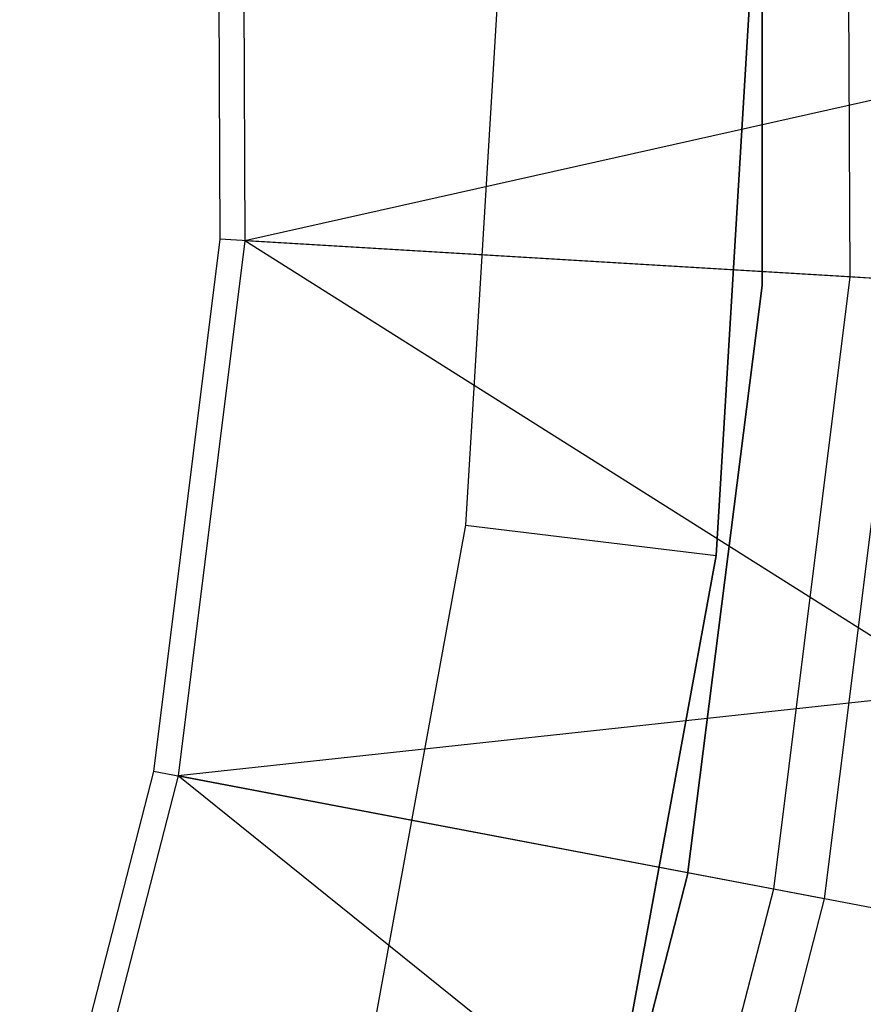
# Model space of a CAD drawing. Extents: x -189 to 189, y -189 to 189.
# Tile 224 of 256: x 31.55 to 38.23, y -8.12 to -0.31. Entities that reach past the tile are written whole.
import ezdxf

# ---------------------------------------------------------------- set-up
doc = ezdxf.new("R2010")
doc.units = 0
doc.header["$LTSCALE"] = 25.4
doc.layers.get('0').update_dxf_attribs({"linetype": 'CONTINUOUS'})

# ---------------------------------------------------------------- blocks, each defined once
blk = doc.blocks.new('NL2500012474_STL')
at = {"color": 0}
for p, q in [((229.418, 2.6017, 172.4995), (229.4386, -2.2919, 172.4995)), ((229.418, 2.6017, 172.4995), (229.4386, -2.2919, 172.4995)), ((228.7431, -2.3608, 183), (228.7431, 2.3485, 183)), ((228.7431, 2.3485, 185), (228.7431, -2.3608, 185)), ((228.7431, 2.3485, 185), (228.7431, -2.3608, 185)), ((228.7431, -2.3608, 183), (228.7431, 2.3485, 183)), ((224.6258, 2.2737, 179), (224.6438, -2.0044, 179)), ((224.6258, 2.2737, 179), (224.6438, -2.0044, 179)), ((224.4292, 2.2602, 177.5), (224.4471, -1.9926, 177.5)), ((224.4292, 2.2602, 177.5), (224.4471, -1.9926, 177.5)), ((226.6517, 0, 146.6792), (226.3939, -4.261, 146.6792)), ((226.6517, 0, 146.6792), (226.3939, -4.261, 146.6792)), ((228.3793, -4.502, 148.6792), (228.6517, 0, 148.6792)), ((228.6517, 0, 163.6792), (228.3793, -4.502, 163.6792)), ((228.6517, 0, 163.6792), (228.3793, -4.502, 163.6792)), ((228.3793, -4.502, 148.6792), (228.6517, 0, 148.6792)), ((230.6932, -0.6477, 173.0052), (224.6438, -2.0044, 179)), ((230.6932, -0.6477, 173.0052), (224.6438, -2.0044, 179)), ((224.4471, -1.9926, 177.5), (223.9211, -6.2129, 177.5)), ((224.4471, -1.9926, 177.5), (223.9211, -6.2129, 177.5)), ((224.6438, -2.0044, 179), (224.1147, -6.2498, 179)), ((224.6438, -2.0044, 179), (224.1147, -6.2498, 179)), ((229.4386, -2.2919, 172.4995), (224.4471, -1.9926, 177.5)), ((229.4386, -2.2919, 172.4995), (224.4471, -1.9926, 177.5)), ((230.3023, -5.5778, 173.0052), (224.6438, -2.0044, 179)), ((230.6279, -2.3633, 173.0052), (224.6438, -2.0044, 179)), ((230.3023, -5.5778, 173.0052), (224.6438, -2.0044, 179)), ((230.6279, -2.3633, 173.0052), (224.6438, -2.0044, 179)), ((229.4386, -2.2919, 172.4995), (228.8334, -7.148, 172.4995)), ((229.4386, -2.2919, 172.4995), (228.8334, -7.148, 172.4995)), ((229.8481, -2.3165, 149), (229.2363, -7.2248, 149)), ((229.8481, -2.3165, 149), (229.2363, -7.2248, 149)), ((229.8481, -2.3165, 149), (229.4386, -2.2919, 172.4995)), ((229.8481, -2.3165, 149), (229.4386, -2.2919, 172.4995)), ((228.1529, -7.0329, 183), (228.7431, -2.3608, 183)), ((228.7431, -2.3608, 185), (228.1529, -7.0329, 185)), ((228.7431, -2.3608, 185), (228.1529, -7.0329, 185)), ((228.1529, -7.0329, 183), (228.7431, -2.3608, 183)), ((228.7431, -2.3608, 185), (228.7431, -2.3608, 183)), ((228.7431, -2.3608, 185), (228.7431, -2.3608, 183)), ((226.3939, -4.261, 146.6792), (225.6245, -8.4598, 146.6792)), ((226.3939, -4.261, 146.6792), (225.6245, -8.4598, 146.6792)), ((226.3939, -4.261, 146.6792), (228.3793, -4.502, 148.6792)), ((226.3939, -4.261, 146.6792), (228.3793, -4.502, 148.6792)), ((227.5663, -8.9384, 148.6792), (228.3793, -4.502, 148.6792)), ((228.3793, -4.502, 163.6792), (227.5663, -8.9384, 163.6792)), ((228.3793, -4.502, 163.6792), (227.5663, -8.9384, 163.6792)), ((227.5663, -8.9384, 148.6792), (228.3793, -4.502, 148.6792)), ((228.3793, -4.502, 148.6792), (228.3793, -4.502, 163.6792)), ((228.3793, -4.502, 148.6792), (228.3793, -4.502, 163.6792)), ((230.3023, -5.5778, 173.0052), (224.1147, -6.2498, 179)), ((230.3023, -5.5778, 173.0052), (224.1147, -6.2498, 179)), ((223.9211, -6.2129, 177.5), (222.8597, -10.3313, 177.5)), ((223.9211, -6.2129, 177.5), (222.8597, -10.3313, 177.5)), ((228.8334, -7.148, 172.4995), (223.9211, -6.2129, 177.5)), ((228.8334, -7.148, 172.4995), (223.9211, -6.2129, 177.5)), ((224.1147, -6.2498, 179), (223.047, -10.3926, 179)), ((224.1147, -6.2498, 179), (223.047, -10.3926, 179)), ((229.2966, -10.42, 173.0052), (224.1147, -6.2498, 179)), ((230.0037, -7.3708, 173.0052), (224.1147, -6.2498, 179)), ((229.2966, -10.42, 173.0052), (224.1147, -6.2498, 179)), ((230.0037, -7.3708, 173.0052), (224.1147, -6.2498, 179)), ((226.9817, -11.5943, 183), (228.1529, -7.0329, 183)), ((228.1529, -7.0329, 185), (226.9817, -11.5943, 185)), ((228.1529, -7.0329, 185), (226.9817, -11.5943, 185)), ((226.9817, -11.5943, 183), (228.1529, -7.0329, 183)), ((228.1529, -7.0329, 185), (228.1529, -7.0329, 183)), ((228.1529, -7.0329, 185), (228.1529, -7.0329, 183)), ((228.8334, -7.148, 172.4995), (227.6121, -11.8869, 172.4995)), ((228.8334, -7.148, 172.4995), (227.6121, -11.8869, 172.4995)), ((229.2363, -7.2248, 149), (228.8334, -7.148, 172.4995)), ((229.2363, -7.2248, 149), (228.8334, -7.148, 172.4995)), ((229.2363, -7.2248, 149), (228.0019, -12.0145, 149)), ((229.2363, -7.2248, 149), (228.0019, -12.0145, 149))]:
    blk.add_line(p, q, dxfattribs=at)

msp = doc.modelspace()

# ---------------------------------------------------------------- block references
at = {"color": 0}
msp.add_blockref('NL2500012474_STL', (-191.3111, -0.0584, -1716.743), dxfattribs=at)

doc.saveas('drawing.dxf')
